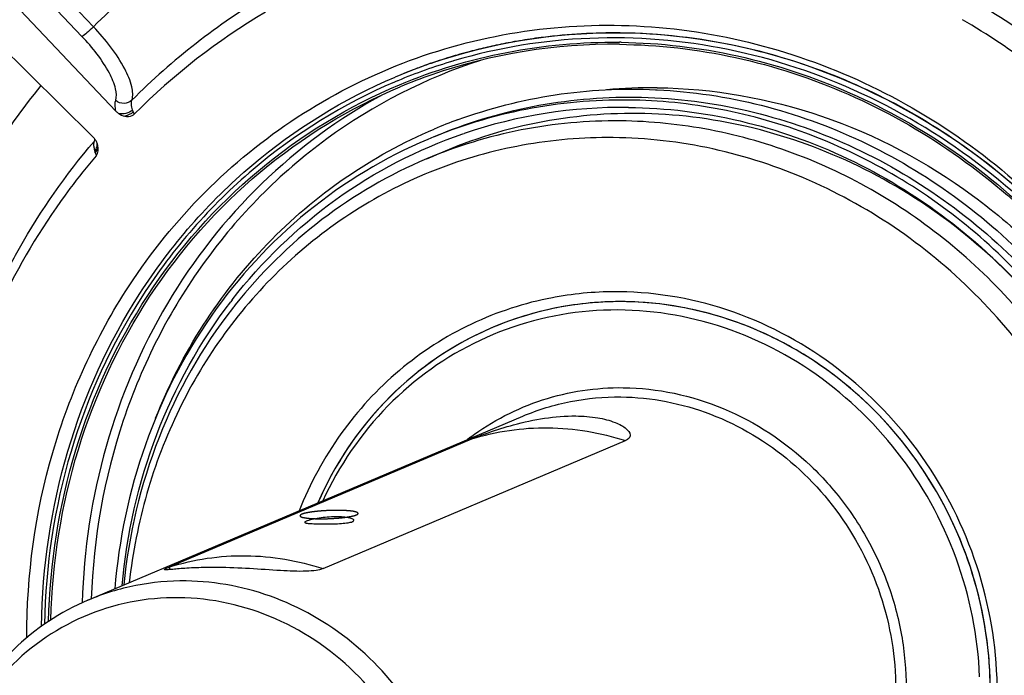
# Model space of a CAD drawing. Header units: millimetres. Extents: x 0 to 420, y 0 to 297.
# Tile 7 of 65: x 159 to 172, y 42 to 51. Entities that reach past the tile are written whole.
import ezdxf

# ---------------------------------------------------------------- set-up
doc = ezdxf.new("R2010")
doc.units = ezdxf.units.MM
doc.header["$LTSCALE"] = 23.1
doc.layers.add('COMPONENTS', color=7, linetype='CONTINUOUS')

msp = doc.modelspace()

# ---------------------------------------------------------------- linework, layer by layer
at = {"layer": 'COMPONENTS', "color": 7, "linetype": 'CONTINUOUS'}
for p, q in [((159.5423, 50.65915), (157.67363, 52.63078)), ((159.38415, 50.52726), (157.51547, 52.4989)), ((159.84989, 49.5042), (157.15592, 52.34661)), ((156.74888, 51.90343), (159.53063, 49.15659)), ((166.74047, 50.44742), (166.74537, 50.44737)), ((163.68274, 49.97338), (163.67567, 49.97039)), ((163.68274, 49.97338), (163.67567, 49.97039)), ((163.70491, 49.91755), (163.69784, 49.91458)), ((163.71053, 49.9199), (163.70491, 49.91755)), ((167.24171, 49.79749), (167.26238, 49.79651)), ((164.5296, 49.38443), (164.53552, 49.38659)), ((164.60258, 49.19156), (164.62081, 49.19778)), ((159.60076, 49.03219), (159.59758, 49.04472)), ((159.46645, 42.80099), (165.42082, 45.32299)), ((160.58235, 43.25704), (164.72262, 45.01067)), ((162.6866, 43.23424), (166.82688, 44.98788)), ((160.58235, 43.25704), (160.58384, 43.21999))]:
    msp.add_line(p, q, dxfattribs=at)
for centre, radius, start, end in [((166.91842, 43.3451), 10.38761, 122.222257, 135.242138), ((166.63785, 43.12129), 9.26435, 120.640102, 135.162604), ((166.1636, 41.6745), 10.80054, 46.485018, 59.566765), ((166.53582, 43.04919), 9.08493, 120.710619, 135.092005), ((166.07057, 41.63144), 10.59016, 46.547671, 59.50392), ((166.67088, 42.78551), 7.78977, 89.373141, 97.161653), ((166.65591, 42.9106), 7.66376, 100.272429, 102.274503), ((166.65821, 42.89817), 7.6764, 99.618125, 100.272757), ((166.66035, 42.88515), 7.6896, 97.381797, 99.617614), ((166.66167, 42.87528), 7.69956, 97.176917, 97.382125), ((166.65676, 42.71941), 7.72847, 89.155892, 89.34304), ((166.6542, 42.85859), 7.56085, 89.31636, 109.141389), ((166.64491, 42.95689), 7.61617, 105.025658, 106.173287), ((166.64882, 42.9421), 7.63147, 103.1917, 105.025161), ((166.65252, 42.92647), 7.64753, 102.274932, 103.191984), ((166.62478, 42.94967), 7.55493, 106.620291, 112.689829), ((166.64394, 42.96005), 7.61286, 107.824972, 109.002094), ((166.64463, 42.95789), 7.61514, 106.607173, 107.824959), ((166.62908, 42.93512), 7.5701, 106.44756, 106.619948), ((166.64476, 42.95745), 7.61559, 106.173332, 106.607174), ((166.64487, 42.97947), 7.59533, 109.057538, 112.954166), ((166.63948, 42.97226), 7.59987, 110.673468, 112.152783), ((166.64206, 42.96543), 7.60717, 109.378291, 110.673481), ((166.64313, 42.96241), 7.61037, 109.002144, 109.378347), ((166.62279, 42.95579), 7.54852, 112.798221, 113.073485), ((166.63662, 42.97933), 7.59224, 112.152919, 112.896422), ((166.63111, 42.94257), 7.47394, 109.185293, 112.724171), ((167.35632, 42.97849), 10.95981, 141.135558, 153.884554), ((167.1887, 42.8714), 6.95293, 89.376637, 95.131632), ((160.04184, 49.68624), 0.26454, 223.482669, 233.840281), ((166.79026, 42.78922), 6.76581, 89.318491, 108.7022), ((166.88568, 42.94114), 6.86055, 110.085651, 112.953982), ((159.34017, 48.96416), 0.27075, 35.09539, 45.29602), ((159.44242, 49.18009), 0.14089, 319.702853, 327.583645), ((159.44194, 49.1804), 0.14146, 327.578684, 331.556815), ((159.35638, 48.97532), 0.25107, 31.388763, 35.13652), ((159.35772, 48.97606), 0.24954, 20.336533, 31.405296), ((159.08301, 48.80741), 0.49922, 14.358819, 17.447934), ((159.36571, 48.97916), 0.24097, 15.787392, 20.305775), ((166.68627, 42.42477), 4.60279, 100.273644, 100.736582), ((166.69443, 42.36467), 4.66338, 89.371254, 100.240642), ((167.00166, 42.61662), 7.02926, 142.25477, 142.538564), ((166.87971, 42.56368), 6.89031, 141.565588, 142.072295), ((166.75135, 42.42994), 4.46287, 89.72776, 112.9072), ((166.75699, 42.32412), 4.56867, 89.379891, 89.804816), ((166.75693, 42.3189), 4.57389, 88.953136, 89.37989), ((166.73751, 42.47182), 4.4189, 112.94892, 115.151291), ((166.76924, 42.26419), 3.45516, 126.688335, 127.613319), ((166.45736, 41.55743), 5.36784, 2.314525, 4.636342)]:
    msp.add_arc(centre, radius, start, end, dxfattribs=at)
for points, knots in [([(173.79185, 25.06345), (174.67952, 25.43945), (176.39293, 26.3611), (178.6698, 28.19667), (180.59199, 30.43371), (182.61359, 33.8707), (183.98199, 38.83372), (183.59215, 45.04663), (181.2545, 50.86663), (177.2359, 55.63233), (172.81092, 58.2864), (168.96852, 59.38877), (166.99628, 59.59085), (166.01725, 59.60146)], [0, 0, 0, 0, 0.06006727, 0.12040877, 0.18126365, 0.24280537, 0.36775832, 0.49537594, 0.62411538, 0.75196203, 0.87727635, 0.93899429, 1, 1, 1, 1]), ([(159.68773, 58.35935), (158.80006, 57.98336), (157.08665, 57.0617), (154.80978, 55.22614), (152.88759, 52.9891), (150.86599, 49.5521), (149.49759, 44.58908), (149.88743, 38.37617), (152.22508, 32.55617), (156.24368, 27.79047), (160.66866, 25.1364), (164.51106, 24.03403), (166.4833, 23.83195), (167.46233, 23.82134)], [0, 0, 0, 0, 0.06006727, 0.12040877, 0.18126365, 0.24280537, 0.36775832, 0.49537594, 0.62411538, 0.75196203, 0.87727635, 0.93899429, 1, 1, 1, 1]), ([(167.68023, 23.91364), (166.70623, 23.92419), (164.7442, 24.12429), (160.92046, 25.21571), (156.51262, 27.84389), (152.49581, 32.56751), (150.13739, 38.34415), (149.70378, 44.52354), (151.0187, 49.47562), (152.99268, 52.91986), (154.87836, 55.17043), (157.11947, 57.02804), (158.81096, 57.97022), (159.68851, 58.35771)], [0, 0, 0, 0, 0.06098944, 0.12268692, 0.247953, 0.37575045, 0.50446605, 0.63210461, 0.75711924, 0.81869418, 0.87957731, 0.93993492, 1, 1, 1, 1]), ([(167.55075, 27.1196), (166.16538, 27.13461), (163.35262, 27.61227), (159.51604, 29.55855), (156.33228, 32.56019), (154.07234, 36.35504), (152.92348, 40.61973), (152.98733, 44.99469), (154.26326, 49.10282), (155.87977, 51.45347), (156.83403, 52.45775)], [0, 0, 0, 0, 0.12147131, 0.24555582, 0.37206607, 0.50001484, 0.62796075, 0.75446336, 0.87853829, 1, 1, 1, 1]), ([(159.5423, 50.65915), (159.51416, 50.62962), (159.46339, 50.58396), (159.40995, 50.53819), (159.38415, 50.52726)], [0, 0, 0, 0, 0.59276541, 1, 1, 1, 1]), ([(160.0684, 49.65356), (160.08692, 49.7115), (160.07124, 49.86774), (159.91517, 50.22294), (159.70689, 50.48469), (159.5423, 50.65915)], [0, 0, 0, 0, 0.15660596, 0.38247128, 1, 1, 1, 1]), ([(160.02968, 47.10788), (160.33044, 47.56757), (161.0231, 48.4249), (162.29848, 49.46507), (163.75669, 50.21325), (165.34056, 50.63937), (166.98843, 50.72737), (168.63631, 50.4748), (170.22133, 49.8918), (172.17548, 48.70404), (174.16356, 46.52872), (175.46406, 43.25156), (175.50495, 40.30877), (174.89203, 38.11326), (174.38219, 37.10349), (174.08201, 36.63421)], [0, 0, 0, 0, 0.06121016, 0.12181053, 0.1821128, 0.24246964, 0.30322924, 0.36467273, 0.42696996, 0.49015772, 0.61815312, 0.74728178, 0.87496451, 0.93792716, 1, 1, 1, 1]), ([(164.16487, 50.15851), (164.9764, 50.43884), (166.72357, 50.725), (169.35328, 50.26781), (171.75332, 48.98723), (173.691, 47.01588), (174.98633, 44.54765), (175.51638, 41.81729), (175.22929, 39.08757), (174.49318, 37.41923), (174.00923, 36.67954)], [0, 0, 0, 0, 0.1199097, 0.24180874, 0.36650059, 0.49370088, 0.62220042, 0.75032894, 0.87654855, 1, 1, 1, 1]), ([(175.37451, 41.77772), (175.35143, 42.34914), (175.19773, 43.49315), (174.65893, 45.13739), (173.83142, 46.65724), (172.74647, 47.99424), (171.44494, 49.09751), (169.9757, 49.92446), (168.39531, 50.44262), (167.29943, 50.56893), (166.75611, 50.57482)], [0, 0, 0, 0, 0.12676229, 0.25414839, 0.3815114, 0.50819821, 0.6336516, 0.75748919, 0.87956244, 1, 1, 1, 1]), ([(159.84633, 49.64924), (159.86245, 49.69986), (159.84846, 49.83638), (159.71115, 50.14656), (159.52845, 50.37499), (159.38415, 50.52726)], [0, 0, 0, 0, 0.15643528, 0.38222769, 1, 1, 1, 1]), ([(163.7327, 49.86414), (164.20488, 50.06166), (165.19532, 50.3612), (166.22575, 50.453), (166.74047, 50.44742)], [0, 0, 0, 0, 0.49857596, 1, 1, 1, 1]), ([(175.2971, 41.78481), (175.26901, 42.45273), (175.06469, 43.78981), (174.33873, 45.68005), (173.22982, 47.36995), (171.79529, 48.76963), (170.10941, 49.80511), (168.25957, 50.41982), (166.34494, 50.57915), (165.08655, 50.37283), (164.4857, 50.19545)], [0, 0, 0, 0, 0.12777555, 0.25615181, 0.38421368, 0.51110018, 0.6361779, 0.75917606, 0.8802565, 1, 1, 1, 1]), ([(166.77062, 50.44704), (167.30525, 50.43916), (168.38314, 50.31102), (169.93671, 49.79653), (171.38044, 48.9794), (172.65902, 47.89153), (173.72471, 46.5747), (174.53756, 45.07876), (175.06703, 43.46094), (175.21834, 42.33548), (175.24123, 41.77331)], [0, 0, 0, 0, 0.12045356, 0.24254105, 0.36638783, 0.49184307, 0.61852436, 0.74587644, 0.87324937, 1, 1, 1, 1]), ([(166.74441, 50.4189), (167.27847, 50.41311), (168.35567, 50.28896), (169.90912, 49.77963), (171.35332, 48.96677), (172.63267, 47.88231), (173.69912, 46.5681), (174.51252, 45.07416), (175.04214, 43.45795), (175.19322, 42.33343), (175.21591, 41.77176)], [0, 0, 0, 0, 0.12043756, 0.24251081, 0.3663484, 0.49180179, 0.6184886, 0.74585161, 0.87323771, 1, 1, 1, 1]), ([(164.84078, 50.19815), (164.09157, 49.95596), (162.65407, 49.22109), (160.94776, 47.48951), (159.82921, 45.28816), (159.54038, 43.64843), (159.51184, 42.82109)], [0, 0, 0, 0, 0.24449507, 0.4913447, 0.74294573, 1, 1, 1, 1]), ([(158.83082, 42.44563), (158.84163, 43.25363), (159.07798, 44.86005), (160.07225, 47.05439), (161.62831, 48.84397), (162.96794, 49.67063), (163.67567, 49.97039)], [0, 0, 0, 0, 0.25683445, 0.50861326, 0.75571225, 1, 1, 1, 1]), ([(163.66444, 49.90044), (162.96665, 49.60319), (161.64584, 48.78593), (160.10953, 47.02063), (159.12383, 44.8568), (158.88501, 43.27197), (158.87098, 42.47427)], [0, 0, 0, 0, 0.24422861, 0.49130121, 0.74309629, 1, 1, 1, 1]), ([(158.92823, 42.51264), (158.94593, 43.30525), (159.19103, 44.87897), (160.18218, 47.02396), (161.71938, 48.76929), (163.03722, 49.57322), (163.7327, 49.86414)], [0, 0, 0, 0, 0.25689072, 0.50866198, 0.75572874, 1, 1, 1, 1]), ([(158.95969, 42.53361), (158.97921, 43.32123), (159.22614, 44.88452), (160.21427, 47.0146), (161.74323, 48.74791), (163.05286, 49.5469), (163.74396, 49.83635)], [0, 0, 0, 0, 0.25687175, 0.50863492, 0.75571024, 1, 1, 1, 1]), ([(164.53552, 49.38659), (164.9649, 49.54316), (165.85998, 49.77158), (166.78233, 49.81855), (167.24171, 49.79749)], [0, 0, 0, 0, 0.49845558, 1, 1, 1, 1]), ([(167.26238, 49.79651), (167.74197, 49.77313), (168.7053, 49.62773), (170.08668, 49.12939), (171.36516, 48.36865), (172.49384, 47.37402), (173.43245, 46.18216), (174.14726, 44.83625), (174.61261, 43.38564), (174.74577, 42.37824), (174.76609, 41.87501)], [0, 0, 0, 0, 0.12069118, 0.24297775, 0.36693684, 0.49240441, 0.61900551, 0.74621168, 0.87340907, 1, 1, 1, 1]), ([(167.26434, 49.82392), (168.0259, 49.81567), (169.57341, 49.54263), (171.66642, 48.43282), (173.37182, 46.73038), (174.53317, 44.59555), (175.0465, 42.2243), (174.86142, 39.83256), (173.99125, 37.64375), (172.98979, 36.44527), (172.4155, 35.9522)], [0, 0, 0, 0, 0.12170565, 0.24614331, 0.37304954, 0.50128726, 0.62926672, 0.75548415, 0.87904189, 1, 1, 1, 1]), ([(163.51162, 49.73311), (162.90631, 49.4051), (161.77396, 48.57144), (160.46751, 46.90265), (159.62449, 44.92221), (159.40833, 43.48879), (159.38738, 42.76638)], [0, 0, 0, 0, 0.24431512, 0.49170556, 0.74353431, 1, 1, 1, 1]), ([(159.84989, 49.5042), (159.84645, 49.51797), (159.83671, 49.56541), (159.83587, 49.61639), (159.84633, 49.64924)], [0, 0, 0, 0, 0.29156642, 1, 1, 1, 1]), ([(160.06839, 49.65356), (160.0409, 49.62589), (159.95892, 49.59286), (159.87707, 49.62314), (159.84633, 49.64924)], [0, 0, 0, 0, 0.49171231, 1, 1, 1, 1]), ([(160.07544, 49.51912), (160.07174, 49.53195), (160.06116, 49.5756), (160.05877, 49.62322), (160.0684, 49.65356)], [0, 0, 0, 0, 0.29541912, 1, 1, 1, 1]), ([(166.86666, 49.65548), (166.39666, 49.66057), (165.45573, 49.57571), (164.55216, 49.29909), (164.12183, 49.1168)], [0, 0, 0, 0, 0.50142632, 1, 1, 1, 1]), ([(164.21487, 49.15621), (164.64514, 49.33844), (165.54858, 49.61496), (166.48936, 49.69979), (166.95927, 49.6947)], [0, 0, 0, 0, 0.49857574, 1, 1, 1, 1]), ([(170.2381, 34.67888), (170.62301, 34.84193), (171.36597, 35.24161), (172.35326, 36.03758), (173.18675, 37.00763), (174.06334, 38.49801), (174.65675, 40.65007), (174.48729, 43.34433), (173.47514, 45.86728), (172.01093, 47.60025), (170.57033, 48.63185), (169.39118, 49.20575), (168.14625, 49.5634), (167.29118, 49.65088), (166.86666, 49.65548)], [0, 0, 0, 0, 0.06003999, 0.12035456, 0.18118223, 0.24269632, 0.36759346, 0.49515397, 0.62383543, 0.75162447, 0.81485565, 0.87733075, 0.93902145, 1, 1, 1, 1]), ([(166.95927, 49.6947), (167.44332, 49.68946), (168.41965, 49.57693), (169.82763, 49.1153), (171.13659, 48.37855), (172.29614, 47.39564), (173.26272, 46.20449), (173.99996, 44.85045), (174.47999, 43.38558), (174.61692, 42.36637), (174.63748, 41.85729)], [0, 0, 0, 0, 0.12043756, 0.24251081, 0.3663484, 0.49180179, 0.6184886, 0.74585161, 0.87323771, 1, 1, 1, 1]), ([(166.87073, 49.55455), (167.38432, 49.54898), (168.42116, 49.42128), (169.90675, 48.89677), (171.26989, 48.06335), (172.05394, 47.32932), (172.4074, 46.92594)], [0, 0, 0, 0, 0.24453618, 0.49267756, 0.74465083, 1, 1, 1, 1]), ([(159.97007, 49.43433), (160.00376, 49.42715), (160.05469, 49.42782), (160.09329, 49.45468), (160.10149, 49.46289)], [0, 0, 0, 0, 0.74804854, 1, 1, 1, 1]), ([(166.76184, 49.36954), (166.30636, 49.37447), (165.39447, 49.29226), (164.51877, 49.02425), (164.1017, 48.84763)], [0, 0, 0, 0, 0.50141845, 1, 1, 1, 1]), ([(167.00154, 49.47107), (166.50282, 49.47647), (165.50366, 49.37673), (164.55243, 49.05428), (164.10379, 48.84292)], [0, 0, 0, 0, 0.50141879, 1, 1, 1, 1]), ([(170.02943, 34.85114), (170.40259, 35.00916), (171.12288, 35.39653), (172.08005, 36.16814), (172.88813, 37.1082), (173.52286, 38.18804), (173.96584, 39.3758), (174.28544, 41.05956), (174.14976, 43.25249), (173.16804, 45.69678), (171.74877, 47.37717), (170.35221, 48.3772), (169.20912, 48.93358), (168.00228, 49.28028), (167.17338, 49.36508), (166.76184, 49.36954)], [0, 0, 0, 0, 0.06001318, 0.12030051, 0.18110055, 0.24258687, 0.3048479, 0.36787949, 0.49538253, 0.62400662, 0.75173874, 0.81494174, 0.87738887, 0.93905089, 1, 1, 1, 1]), ([(172.40728, 46.92586), (172.06046, 47.31678), (171.29274, 48.02782), (169.96137, 48.83457), (168.51254, 49.34207), (167.50211, 49.46565), (167.00154, 49.47107)], [0, 0, 0, 0, 0.25532256, 0.50727771, 0.75542468, 1, 1, 1, 1]), ([(160.3926, 45.29683), (160.56893, 45.74036), (161.00353, 46.59132), (161.88456, 47.71054), (162.95971, 48.62537), (163.78251, 49.07734), (164.21012, 49.25845)], [0, 0, 0, 0, 0.2539021, 0.50464722, 0.75297198, 1, 1, 1, 1]), ([(158.24557, 47.09543), (158.33411, 47.27499), (158.70704, 47.97752), (159.16539, 48.63487), (159.54987, 49.08898)], [0, 0, 0, 0, 0.25176144, 1, 1, 1, 1]), ([(164.12183, 49.1168), (163.53096, 48.8665), (162.4091, 48.18871), (161.07247, 46.7357), (160.16482, 44.94921), (159.88868, 43.62811), (159.83456, 42.95781)], [0, 0, 0, 0, 0.24471473, 0.49197029, 0.74354985, 1, 1, 1, 1]), ([(161.44334, 46.91959), (161.84633, 47.44014), (162.8011, 48.3685), (163.98509, 48.98001), (164.60258, 49.19156)], [0, 0, 0, 0, 0.5021318, 1, 1, 1, 1]), ([(166.66027, 49.14058), (166.24422, 49.14509), (165.41136, 49.0753), (164.20817, 48.73338), (163.09427, 48.16616), (162.43733, 47.65117), (162.1363, 47.36514)], [0, 0, 0, 0, 0.25087183, 0.50033131, 0.74962663, 1, 1, 1, 1]), ([(167.25295, 34.46589), (167.70597, 34.46098), (168.61342, 34.54474), (169.91517, 34.95153), (171.1031, 35.62322), (172.13004, 36.53325), (172.95654, 37.64565), (173.55127, 38.91664), (173.89208, 40.29748), (173.99256, 42.21521), (173.44273, 44.61173), (172.07568, 46.6551), (170.61138, 47.89552), (169.37316, 48.59264), (168.04152, 49.02917), (167.11809, 49.13562), (166.66027, 49.14058)], [0, 0, 0, 0, 0.06062986, 0.12091632, 0.18121863, 0.24188846, 0.303218, 0.3653918, 0.42846099, 0.49234133, 0.62109562, 0.74979916, 0.81362331, 0.87662554, 0.93872937, 1, 1, 1, 1]), ([(159.55927, 48.9571), (159.56593, 48.96487), (159.58813, 48.99592), (159.59664, 49.03751), (159.59107, 49.0649)], [0, 0, 0, 0, 0.26799857, 1, 1, 1, 1]), ([(159.56664, 48.93122), (159.57339, 48.93844), (159.59577, 48.96686), (159.60574, 49.0063), (159.60076, 49.03218)], [0, 0, 0, 0, 0.27291774, 1, 1, 1, 1]), ([(159.57792, 48.89282), (159.45397, 48.74606), (158.97385, 48.1409), (158.56843, 47.47681), (158.31124, 46.95678)], [0, 0, 0, 0, 0.24875575, 1, 1, 1, 1]), ([(164.1017, 48.84763), (163.59396, 48.63261), (162.62526, 48.0691), (161.82797, 47.2823), (161.48239, 46.84682)], [0, 0, 0, 0, 0.49794296, 1, 1, 1, 1]), ([(162.1363, 47.36514), (161.84535, 47.08869), (161.31013, 46.47749), (160.68099, 45.42723), (160.23881, 44.26999), (160.07817, 43.45402), (160.03179, 43.04054)], [0, 0, 0, 0, 0.24558751, 0.49392832, 0.74539904, 1, 1, 1, 1]), ([(158.6284, 42.2896), (158.62724, 43.14363), (158.85979, 44.84369), (159.57178, 46.40801), (160.02968, 47.10788)], [0, 0, 0, 0, 0.50522547, 1, 1, 1, 1]), ([(165.8288, 46.94698), (165.44594, 46.87438), (164.69466, 46.62974), (163.69775, 45.98623), (162.88777, 45.10518), (162.50587, 44.39813), (162.35854, 44.02597)], [0, 0, 0, 0, 0.24752202, 0.49542296, 0.74575728, 1, 1, 1, 1]), ([(169.89712, 37.43608), (170.32319, 37.74162), (171.08286, 38.51406), (171.78643, 39.98874), (172.00419, 41.63985), (171.71805, 43.30237), (170.9591, 44.81493), (169.79979, 46.02993), (168.35321, 46.82579), (167.27555, 47.02203), (166.7456, 47.02777)], [0, 0, 0, 0, 0.12060268, 0.2437239, 0.36966705, 0.4976413, 0.62610697, 0.7533473, 0.87809149, 1, 1, 1, 1]), ([(159.93489, 43.00049), (159.99696, 43.70631), (160.30957, 45.09437), (160.9999, 46.34102), (161.4221, 46.892)], [0, 0, 0, 0, 0.50513298, 1, 1, 1, 1]), ([(161.44472, 46.79892), (161.02781, 46.26391), (160.34281, 45.05183), (160.02441, 43.69866), (159.95688, 43.00968)], [0, 0, 0, 0, 0.49488764, 1, 1, 1, 1]), ([(171.67956, 41.75208), (171.65727, 42.30397), (171.43595, 43.40909), (170.6236, 44.87747), (169.41321, 46.01858), (167.92989, 46.70528), (166.33144, 46.85643), (164.79628, 46.44667), (163.50285, 45.52251), (162.90302, 44.64107), (162.68292, 44.16403)], [0, 0, 0, 0, 0.1293983, 0.25910439, 0.38726678, 0.51264317, 0.63513834, 0.75591451, 0.876921, 1, 1, 1, 1]), ([(166.80648, 46.89252), (166.49965, 46.89584), (165.88538, 46.84047), (165.29549, 46.65994), (165.01453, 46.54098)], [0, 0, 0, 0, 0.50142085, 1, 1, 1, 1]), ([(169.70464, 37.48336), (170.13598, 37.76542), (170.91289, 38.49479), (171.65228, 39.92161), (171.9095, 41.53976), (171.66215, 43.1821), (170.93866, 44.68428), (169.81026, 45.89535), (168.39031, 46.69056), (167.32847, 46.88687), (166.80648, 46.89252)], [0, 0, 0, 0, 0.1204569, 0.24336811, 0.36916703, 0.49712654, 0.62569573, 0.75309692, 0.87799047, 1, 1, 1, 1]), ([(171.80763, 41.99132), (171.7556, 42.63321), (171.41776, 43.90708), (170.47481, 45.24991), (169.48496, 46.06466), (168.65397, 46.52325), (167.76344, 46.8128), (167.14663, 46.88643), (166.8405, 46.89202)], [0, 0, 0, 0, 0.2539126, 0.50733106, 0.63293967, 0.75696467, 0.87927905, 1, 1, 1, 1]), ([(165.01422, 46.54085), (164.48817, 46.31804), (163.50603, 45.65281), (162.84861, 44.66872), (162.61625, 44.13542)], [0, 0, 0, 0, 0.49547769, 1, 1, 1, 1]), ([(164.85943, 46.47176), (164.36728, 46.24068), (163.45387, 45.58287), (162.8378, 44.64363), (162.6166, 44.13623)], [0, 0, 0, 0, 0.49553034, 1, 1, 1, 1]), ([(164.70491, 45.03487), (165.00249, 45.25658), (165.67597, 45.60607), (166.4262, 45.71775), (166.79868, 45.71372)], [0, 0, 0, 0, 0.49904933, 1, 1, 1, 1]), ([(165.42083, 45.32299), (165.63157, 45.41226), (166.07407, 45.54768), (166.53486, 45.58924), (166.76502, 45.58674)], [0, 0, 0, 0, 0.49858112, 1, 1, 1, 1]), ([(166.76502, 45.58674), (167.18167, 45.58223), (168.03046, 45.41552), (169.1469, 44.7438), (170.0015, 43.73146), (170.49778, 42.49549), (170.58026, 41.17538), (170.23501, 39.92061), (169.49742, 38.87939), (168.79245, 38.41058), (168.41613, 38.25118)], [0, 0, 0, 0, 0.12242255, 0.24792266, 0.37595928, 0.50488993, 0.63269694, 0.75783523, 0.87992555, 1, 1, 1, 1]), ([(166.79868, 45.71372), (167.26459, 45.70867), (168.21537, 45.5065), (169.22814, 44.83322), (169.86986, 44.10209), (170.25403, 43.46951), (170.52331, 42.77895), (170.71607, 41.82005), (170.63938, 40.59716), (170.13059, 39.49376), (169.50957, 38.79246), (168.95552, 38.37296), (168.3314, 38.07404), (167.88362, 37.96221), (167.65692, 37.92908)], [0, 0, 0, 0, 0.1226775, 0.24869925, 0.31301419, 0.37772602, 0.44254096, 0.50715239, 0.63418815, 0.75796882, 0.81897105, 0.87944307, 0.93967689, 1, 1, 1, 1]), ([(164.72262, 45.01067), (164.79685, 45.04211), (164.98671, 45.11238), (165.45271, 45.25951), (165.86244, 45.32911), (166.14942, 45.326)], [0, 0, 0, 0, 0.16478007, 0.41334131, 1, 1, 1, 1]), ([(166.14942, 45.326), (166.24973, 45.32492), (166.432, 45.31084), (166.641, 45.2593), (166.76956, 45.20025), (166.84537, 45.15084), (166.89164, 45.09886), (166.89302, 45.06465)], [0, 0, 0, 0, 0.36532838, 0.66261525, 0.78021171, 0.87530468, 1, 1, 1, 1]), ([(164.72262, 45.01067), (165.05864, 45.11633), (165.77462, 45.22101), (166.48687, 45.09932), (166.82688, 44.98788)], [0, 0, 0, 0, 0.49607588, 1, 1, 1, 1]), ([(166.89302, 45.06465), (166.89364, 45.04942), (166.87851, 45.01304), (166.84553, 44.99578), (166.82688, 44.98788)], [0, 0, 0, 0, 0.42928651, 1, 1, 1, 1]), ([(162.45678, 43.88425), (162.45149, 43.88201), (162.44411, 43.87886), (162.4365, 43.87191), (162.43662, 43.86902)], [0, 0, 0, 0, 0.66550696, 1, 1, 1, 1]), ([(162.43662, 43.86902), (162.43673, 43.86637), (162.44469, 43.86076), (162.45991, 43.85758), (162.48504, 43.85367), (162.53414, 43.84995), (162.61186, 43.84725), (162.71702, 43.84627), (162.82892, 43.84751), (162.93425, 43.85168), (163.02003, 43.86016), (163.06965, 43.86962), (163.08805, 43.87741)], [0, 0, 0, 0, 0.0121255, 0.03654408, 0.07475049, 0.12606376, 0.26206913, 0.42867248, 0.60590339, 0.77246024, 0.90883738, 1, 1, 1, 1]), ([(163.10807, 43.89614), (163.10792, 43.8999), (163.10133, 43.90869), (163.07453, 43.92237), (163.0187, 43.93549), (162.93225, 43.94404), (162.78993, 43.94469), (162.6478, 43.93034), (162.52439, 43.90549), (162.47542, 43.89215), (162.45678, 43.88425)], [0, 0, 0, 0, 0.01685177, 0.04414817, 0.13562312, 0.27056404, 0.4345182, 0.77340154, 0.90910082, 1, 1, 1, 1]), ([(163.08805, 43.87741), (163.09109, 43.8787), (163.09915, 43.88243), (163.10832, 43.89009), (163.10807, 43.89614)], [0, 0, 0, 0, 0.35235808, 1, 1, 1, 1]), ([(160.58235, 43.25704), (160.91836, 43.36269), (161.63434, 43.46738), (162.34659, 43.34569), (162.6866, 43.23424)], [0, 0, 0, 0, 0.49607588, 1, 1, 1, 1]), ([(160.51457, 43.22062), (160.51448, 43.22285), (160.5215, 43.22804), (160.53351, 43.23507), (160.55548, 43.24547), (160.57242, 43.25283), (160.58235, 43.25704)], [0, 0, 0, 0, 0.08633712, 0.27849555, 0.58335042, 1, 1, 1, 1]), ([(161.24646, 43.24933), (161.1945, 43.24989), (161.09492, 43.24987), (160.95324, 43.24633), (160.8278, 43.24011), (160.72158, 43.23236), (160.63614, 43.22493), (160.57475, 43.21869), (160.53642, 43.21681), (160.52023, 43.21674), (160.51463, 43.21919), (160.51457, 43.22062)], [0, 0, 0, 0, 0.21238634, 0.4069599, 0.57924108, 0.7255036, 0.84272732, 0.92845146, 0.98075979, 0.99413586, 1, 1, 1, 1]), ([(162.6866, 43.23424), (162.65632, 43.22142), (162.57993, 43.20474), (162.38541, 43.1915), (162.08107, 43.20711), (161.67795, 43.23561), (161.39128, 43.24776), (161.24646, 43.24933)], [0, 0, 0, 0, 0.06826893, 0.16036553, 0.40475771, 0.69932577, 1, 1, 1, 1]), ([(160.81064, 43.06474), (160.58049, 43.06723), (160.11972, 43.02568), (159.67723, 42.89026), (159.46649, 42.801)], [0, 0, 0, 0, 0.50141575, 1, 1, 1, 1]), ([(162.46171, 35.72916), (162.83804, 35.88855), (163.54302, 36.35736), (164.28063, 37.39857), (164.62588, 38.65335), (164.5434, 39.97347), (164.04713, 41.20944), (163.19253, 42.22179), (162.07609, 42.89352), (161.2273, 43.06022), (160.81064, 43.06474)], [0, 0, 0, 0, 0.12007451, 0.24216488, 0.36730322, 0.49511032, 0.62404109, 0.75207785, 0.87757811, 1, 1, 1, 1]), ([(159.46649, 42.801), (159.09016, 42.64161), (158.38519, 42.1728), (157.64758, 41.13159), (157.30232, 39.87681), (157.3848, 38.55669), (157.88107, 37.32071), (158.73567, 36.30837), (159.85211, 35.63664), (160.7009, 35.46993), (161.11756, 35.46542)], [0, 0, 0, 0, 0.12007459, 0.24216496, 0.3673033, 0.49511039, 0.62404115, 0.7520779, 0.87757818, 1, 1, 1, 1]), ([(160.70907, 42.83578), (160.26616, 42.84058), (159.3661, 42.66334), (158.24723, 41.85939), (157.536, 40.65476), (157.33365, 39.24316), (157.65847, 37.83481), (158.46092, 36.63285), (159.625, 35.81343), (160.54911, 35.60698), (161.00122, 35.60208)], [0, 0, 0, 0, 0.12070201, 0.24145905, 0.3647978, 0.49164607, 0.62088243, 0.75006787, 0.87679075, 1, 1, 1, 1]), ([(161.00122, 35.60208), (161.44413, 35.59729), (162.34419, 35.77452), (163.46306, 36.57848), (164.1743, 37.7831), (164.37664, 39.1947), (164.05182, 40.60305), (163.24937, 41.80501), (162.08529, 42.62444), (161.16118, 42.83088), (160.70907, 42.83578)], [0, 0, 0, 0, 0.12070201, 0.24145905, 0.3647978, 0.49164607, 0.62088243, 0.75006787, 0.87679075, 1, 1, 1, 1]), ([(174.42853, 42.15453), (174.47044, 41.64311), (174.45738, 40.61591), (174.14281, 39.11994), (173.54535, 37.73443), (172.68819, 36.51671), (171.60554, 35.51708), (170.34128, 34.77736), (168.94844, 34.32851), (167.97505, 34.23587), (167.4892, 34.24113)], [0, 0, 0, 0, 0.12989013, 0.25815422, 0.38456176, 0.50917762, 0.63236315, 0.75472481, 0.87701293, 1, 1, 1, 1]), ([(170.02755, 34.85597), (170.71905, 35.117), (172.03127, 35.88725), (173.51184, 37.63781), (174.37616, 39.80443), (174.48752, 41.37497), (174.42838, 42.1545)], [0, 0, 0, 0, 0.24357513, 0.49027653, 0.74237468, 1, 1, 1, 1]), ([(174.63748, 41.85729), (174.66807, 41.09992), (174.51878, 39.58281), (173.66058, 37.49202), (172.24075, 35.7822), (170.9917, 34.99806), (170.33028, 34.71792)], [0, 0, 0, 0, 0.25727241, 0.50928164, 0.7562006, 1, 1, 1, 1]), ([(174.76609, 41.87501), (174.79584, 41.13845), (174.65861, 39.66307), (173.85943, 37.61534), (172.52917, 35.90995), (171.3488, 35.0935), (170.71892, 34.78797)], [0, 0, 0, 0, 0.25688871, 0.50888016, 0.75603704, 1, 1, 1, 1]), ([(169.16274, 37.18086), (169.57501, 37.37444), (170.34912, 37.89746), (171.22343, 39.00129), (171.74957, 40.33297), (171.8402, 41.29423), (171.82082, 41.77421)], [0, 0, 0, 0, 0.24378645, 0.49083105, 0.74287509, 1, 1, 1, 1]), ([(175.21591, 41.77176), (175.24795, 40.9785), (175.10285, 39.39004), (174.25421, 37.18154), (172.83962, 35.33395), (171.58157, 34.43945), (170.90892, 34.10085)], [0, 0, 0, 0, 0.25701446, 0.5090761, 0.75620915, 1, 1, 1, 1])]:
    msp.add_open_spline(points, degree=3, knots=knots, dxfattribs=at)
for points in [[(160.07545, 49.51912), (160.02982, 49.47268), (159.94745, 49.45189), (159.88575, 49.47266)], [(160.08461, 49.49519), (160.05564, 49.46311), (160.01286, 49.44069), (159.9701, 49.43432)], [(160.08461, 49.49519), (160.08086, 49.50287), (160.07781, 49.51091), (160.07544, 49.51912)], [(160.10149, 49.46288), (160.09548, 49.47345), (160.08995, 49.48428), (160.08461, 49.49519)], [(159.88575, 49.47266), (159.91068, 49.45444), (159.93987, 49.44076), (159.97007, 49.43433)], [(159.54987, 49.08898), (159.54809, 49.08317), (159.54675, 49.07722), (159.5458, 49.07123)], [(159.55699, 49.12222), (159.55549, 49.11098), (159.55317, 49.09982), (159.54987, 49.08898)], [(159.5458, 49.07123), (159.54366, 49.0578), (159.54341, 49.04403), (159.54436, 49.03046)], [(159.54436, 49.03046), (159.5449, 49.0228), (159.54582, 49.01515), (159.54705, 49.00757)], [(159.54705, 49.00757), (159.54981, 48.99048), (159.55408, 48.97361), (159.55926, 48.9571)], [(159.57792, 48.89282), (159.6083, 48.92878), (159.61104, 48.98625), (159.60076, 49.03219)], [(159.56664, 48.93122), (159.56995, 48.9183), (159.57386, 48.90553), (159.57792, 48.89282)]]:
    msp.add_open_spline(points, degree=3, dxfattribs=at)
at = {"layer": 'COMPONENTS', "color": 2, "linetype": 'CONTINUOUS'}
for points in [[(162.39287, 43.97864), (162.39126, 43.9777), (162.38805, 43.97582), (162.38402, 43.97347), (162.38081, 43.97159), (162.3788, 43.97041), (162.37719, 43.96947), (162.37598, 43.96877), (162.37499, 43.96818), (162.37427, 43.96777), (162.37389, 43.96753), (162.3735, 43.96735), (162.37352, 43.96718), (162.37341, 43.96695), (162.37327, 43.96655), (162.37304, 43.96598), (162.37278, 43.96529), (162.37242, 43.96437), (162.37198, 43.96323), (162.37145, 43.96185), (162.37092, 43.96048), (162.37047, 43.95933), (162.37012, 43.95841), (162.36985, 43.95772), (162.36964, 43.95715), (162.36947, 43.95675), (162.36941, 43.95652), (162.36925, 43.95634), (162.36951, 43.95619), (162.36971, 43.95597), (162.37013, 43.9556), (162.37069, 43.95506), (162.37138, 43.95441), (162.37229, 43.95355), (162.37343, 43.95248), (162.3748, 43.95119), (162.37617, 43.9499), (162.37731, 43.94883), (162.37823, 43.94797), (162.37891, 43.94732), (162.37949, 43.94679), (162.37987, 43.94641), (162.38013, 43.9462), (162.38021, 43.94603), (162.38071, 43.94589), (162.38123, 43.94569), (162.38221, 43.94535), (162.38357, 43.94486), (162.38522, 43.94428), (162.38742, 43.94349), (162.39016, 43.94252), (162.39345, 43.94134), (162.39675, 43.94017), (162.39949, 43.9392), (162.40169, 43.93841), (162.40333, 43.93783), (162.40471, 43.93734), (162.40565, 43.937), (162.40623, 43.9368), (162.40656, 43.93665), (162.40726, 43.93654), (162.40807, 43.93637), (162.40953, 43.93609), (162.4116, 43.93568), (162.41409, 43.9352), (162.4174, 43.93455), (162.42155, 43.93375), (162.42652, 43.93278), (162.4315, 43.93181), (162.43564, 43.931), (162.43896, 43.93035), (162.44144, 43.92986), (162.44353, 43.92946), (162.44496, 43.92918), (162.44581, 43.92902), (162.44637, 43.92889), (162.44725, 43.9288), (162.44831, 43.92867), (162.45022, 43.92846), (162.45293, 43.92814), (162.45618, 43.92777), (162.46052, 43.92726), (162.46595, 43.92664), (162.47246, 43.92589), (162.47897, 43.92513), (162.48439, 43.92451), (162.48873, 43.924), (162.49198, 43.92363), (162.4947, 43.92331), (162.49659, 43.92309), (162.49769, 43.92297), (162.49845, 43.92287), (162.49948, 43.92281), (162.50076, 43.92273), (162.50304, 43.92258), (162.50628, 43.92237), (162.51018, 43.92212), (162.51538, 43.92178), (162.52188, 43.92136), (162.52967, 43.92085), (162.53747, 43.92034), (162.54396, 43.91992), (162.54916, 43.91958), (162.55305, 43.91933), (162.55631, 43.91912), (162.55857, 43.91897), (162.55989, 43.91889), (162.56081, 43.91881), (162.56198, 43.9188), (162.56346, 43.91875), (162.56608, 43.91868), (162.5698, 43.91858), (162.57427, 43.91846), (162.58024, 43.9183), (162.5877, 43.9181), (162.59963, 43.91777), (162.61155, 43.91745), (162.622, 43.91717), (162.62721, 43.91702), (162.63021, 43.91695), (162.6324, 43.91686), (162.63481, 43.9169), (162.63794, 43.9169), (162.64346, 43.91693), (162.65448, 43.91697), (162.67023, 43.91703), (162.68598, 43.9171), (162.69699, 43.91714), (162.7033, 43.91718), (162.70797, 43.91715), (162.71289, 43.91736), (162.71937, 43.91755), (162.73074, 43.91792), (162.74696, 43.91843), (162.76319, 43.91896), (162.77455, 43.91931), (162.78103, 43.91954), (162.78592, 43.91965), (162.79073, 43.91998), (162.79717, 43.92035), (162.80843, 43.92102), (162.82452, 43.92197), (162.8406, 43.92293), (162.85188, 43.92359), (162.8583, 43.92399), (162.86318, 43.92423), (162.8678, 43.92469), (162.87406, 43.92523), (162.88497, 43.92621), (162.89746, 43.92731), (162.90994, 43.92841), (162.91931, 43.92924), (162.9271, 43.92993), (162.93258, 43.93041), (162.93567, 43.9307), (162.9381, 43.93088), (162.94011, 43.93116), (162.94293, 43.93149), (162.94781, 43.9321), (162.9548, 43.93295), (162.96319, 43.93397), (162.97157, 43.935), (162.97996, 43.93602), (162.98695, 43.93687), (162.99254, 43.93756), (162.99673, 43.93807), (163.00022, 43.9385), (163.00268, 43.93879), (163.00406, 43.93897), (163.00516, 43.93909), (163.00601, 43.93924), (163.00724, 43.93944), (163.00935, 43.93979), (163.01238, 43.94029), (163.01601, 43.94088), (163.02085, 43.94168), (163.0269, 43.94267), (163.03416, 43.94387), (163.04142, 43.94506), (163.04747, 43.94606), (163.05231, 43.94685), (163.05594, 43.94745), (163.05896, 43.94795), (163.06109, 43.94829), (163.06228, 43.94849), (163.06325, 43.94864), (163.06392, 43.94881), (163.06491, 43.94902), (163.06661, 43.94941), (163.06906, 43.94996), (163.07198, 43.95062), (163.07589, 43.95149), (163.08077, 43.95259), (163.08663, 43.95391), (163.09248, 43.95522), (163.09737, 43.95632), (163.10127, 43.9572), (163.1042, 43.95786), (163.10663, 43.95841), (163.10836, 43.95879), (163.10931, 43.95901), (163.11011, 43.95917), (163.11058, 43.95935), (163.11132, 43.95959), (163.11255, 43.96), (163.11435, 43.96059), (163.11649, 43.9613), (163.11936, 43.96224), (163.12293, 43.96342), (163.12865, 43.96531), (163.13581, 43.96767), (163.14153, 43.96955), (163.14439, 43.9705)], [(163.14439, 43.9705), (163.146, 43.97144), (163.14921, 43.97332), (163.15323, 43.97567), (163.15645, 43.97755), (163.15846, 43.97872), (163.16007, 43.97966), (163.16128, 43.98037), (163.16227, 43.98096), (163.16299, 43.98137), (163.16337, 43.9816), (163.16375, 43.98178), (163.16374, 43.98195), (163.16385, 43.98218), (163.16399, 43.98258), (163.16422, 43.98315), (163.16448, 43.98384), (163.16484, 43.98476), (163.16528, 43.98591), (163.16581, 43.98728), (163.16634, 43.98866), (163.16679, 43.9898), (163.16714, 43.99072), (163.16741, 43.99141), (163.16762, 43.99198), (163.16779, 43.99238), (163.16785, 43.99261), (163.168, 43.99279), (163.16775, 43.99295), (163.16755, 43.99316), (163.16713, 43.99354), (163.16657, 43.99407), (163.16588, 43.99472), (163.16497, 43.99558), (163.16383, 43.99665), (163.16246, 43.99794), (163.16109, 43.99923), (163.15995, 44.00031), (163.15903, 44.00117), (163.15835, 44.00181), (163.15777, 44.00235), (163.15739, 44.00272), (163.15713, 44.00294), (163.15705, 44.0031), (163.15655, 44.00324), (163.15603, 44.00344), (163.15505, 44.00378), (163.15369, 44.00427), (163.15204, 44.00486), (163.14984, 44.00564), (163.1471, 44.00662), (163.14381, 44.00779), (163.14051, 44.00896), (163.13777, 44.00994), (163.13557, 44.01072), (163.13393, 44.01131), (163.13255, 44.01179), (163.1316, 44.01214), (163.13103, 44.01233), (163.1307, 44.01249), (163.13, 44.0126), (163.12919, 44.01276), (163.12773, 44.01304), (163.12566, 44.01345), (163.12317, 44.01393), (163.11986, 44.01458), (163.11571, 44.01539), (163.11074, 44.01636), (163.10576, 44.01733), (163.10162, 44.01814), (163.0983, 44.01878), (163.09581, 44.01927), (163.09373, 44.01967), (163.0923, 44.01996), (163.09145, 44.02011), (163.09089, 44.02025), (163.09001, 44.02033), (163.08895, 44.02046), (163.08704, 44.02068), (163.08433, 44.02099), (163.08107, 44.02137), (163.07674, 44.02187), (163.07131, 44.0225), (163.0648, 44.02325), (163.05829, 44.024), (163.05287, 44.02463), (163.04853, 44.02513), (163.04528, 44.02551), (163.04256, 44.02582), (163.04067, 44.02604), (163.03957, 44.02616), (163.03881, 44.02627), (163.03778, 44.02632), (163.0365, 44.02641), (163.03422, 44.02655), (163.03097, 44.02676), (163.02707, 44.02702), (163.02188, 44.02736), (163.01538, 44.02778), (163.00759, 44.02828), (162.99979, 44.02879), (162.9933, 44.02921), (162.9881, 44.02955), (162.9842, 44.0298), (162.98095, 44.03001), (162.97869, 44.03016), (162.97737, 44.03024), (162.97645, 44.03032), (162.97528, 44.03034), (162.9738, 44.03038), (162.97118, 44.03045), (162.96746, 44.03055), (162.96299, 44.03067), (162.95702, 44.03084), (162.94956, 44.03104), (162.93763, 44.03136), (162.9257, 44.03169), (162.91526, 44.03197), (162.91005, 44.03211), (162.90705, 44.03219), (162.90486, 44.03227), (162.90245, 44.03224), (162.89932, 44.03223), (162.8938, 44.0322), (162.88278, 44.03216), (162.86703, 44.0321), (162.85128, 44.03203), (162.84027, 44.03199), (162.83396, 44.03195), (162.82929, 44.03198), (162.82436, 44.03178), (162.81789, 44.03159), (162.80652, 44.03121), (162.7903, 44.0307), (162.77407, 44.03017), (162.76271, 44.02982), (162.75623, 44.0296), (162.75134, 44.02949), (162.74653, 44.02915), (162.74009, 44.02879), (162.72883, 44.02811), (162.71274, 44.02716), (162.69666, 44.0262), (162.68538, 44.02554), (162.67896, 44.02514), (162.67408, 44.0249), (162.66946, 44.02444), (162.6632, 44.0239), (162.65229, 44.02293), (162.6398, 44.02183), (162.62732, 44.02072), (162.61795, 44.01989), (162.61016, 44.0192), (162.60468, 44.01872), (162.60159, 44.01844), (162.59916, 44.01825), (162.59715, 44.01797), (162.59433, 44.01764), (162.58945, 44.01704), (162.58246, 44.01619), (162.57407, 44.01516), (162.56569, 44.01414), (162.5573, 44.01311), (162.55031, 44.01226), (162.54472, 44.01158), (162.54053, 44.01106), (162.53704, 44.01064), (162.53458, 44.01034), (162.5332, 44.01017), (162.5321, 44.01005), (162.53125, 44.00989), (162.53002, 44.00969), (162.52791, 44.00934), (162.52488, 44.00885), (162.52125, 44.00825), (162.51641, 44.00745), (162.51036, 44.00646), (162.5031, 44.00527), (162.49584, 44.00407), (162.48979, 44.00308), (162.48495, 44.00228), (162.48132, 44.00169), (162.4783, 44.00119), (162.47617, 44.00084), (162.47498, 44.00064), (162.47401, 44.0005), (162.47334, 44.00033), (162.47235, 44.00011), (162.47065, 43.99972), (162.4682, 43.99918), (162.46528, 43.99852), (162.46137, 43.99764), (162.45649, 43.99654), (162.45063, 43.99523), (162.44477, 43.99391), (162.43989, 43.99281), (162.43599, 43.99193), (162.43306, 43.99128), (162.43063, 43.99073), (162.4289, 43.99034), (162.42795, 43.99012), (162.42715, 43.98996), (162.42668, 43.98978), (162.42594, 43.98955), (162.4247, 43.98913), (162.42291, 43.98854), (162.42077, 43.98784), (162.4179, 43.98689), (162.41433, 43.98571), (162.40861, 43.98383), (162.40145, 43.98147), (162.39573, 43.97958), (162.39287, 43.97864)]]:
    msp.add_open_spline(points, degree=3, knots=[0, 0, 0, 0, 0.015625, 0.03125, 0.0390625, 0.046875, 0.05078125, 0.0546875, 0.05859375, 0.06054688, 0.06152344, 0.0625, 0.06347656, 0.06445312, 0.06640625, 0.0703125, 0.07421875, 0.078125, 0.0859375, 0.09375, 0.1015625, 0.109375, 0.11328125, 0.1171875, 0.12109375, 0.12304688, 0.12402344, 0.125, 0.12597656, 0.12695312, 0.12890625, 0.1328125, 0.13671875, 0.140625, 0.1484375, 0.15625, 0.1640625, 0.171875, 0.17578125, 0.1796875, 0.18359375, 0.18554688, 0.18652344, 0.1875, 0.18847656, 0.18945312, 0.19140625, 0.1953125, 0.19921875, 0.203125, 0.2109375, 0.21875, 0.2265625, 0.234375, 0.23828125, 0.2421875, 0.24609375, 0.24804688, 0.24902344, 0.25, 0.25097656, 0.25195312, 0.25390625, 0.2578125, 0.26171875, 0.265625, 0.2734375, 0.28125, 0.2890625, 0.296875, 0.30078125, 0.3046875, 0.30859375, 0.31054688, 0.31152344, 0.3125, 0.31347656, 0.31445312, 0.31640625, 0.3203125, 0.32421875, 0.328125, 0.3359375, 0.34375, 0.3515625, 0.359375, 0.36328125, 0.3671875, 0.37109375, 0.37304688, 0.37402344, 0.375, 0.37597656, 0.37695312, 0.37890625, 0.3828125, 0.38671875, 0.390625, 0.3984375, 0.40625, 0.4140625, 0.421875, 0.42578125, 0.4296875, 0.43359375, 0.43554688, 0.43652344, 0.4375, 0.43847656, 0.43945312, 0.44140625, 0.4453125, 0.44921875, 0.453125, 0.4609375, 0.46875, 0.484375, 0.4921875, 0.49609375, 0.49804688, 0.5, 0.50195312, 0.50390625, 0.5078125, 0.515625, 0.53125, 0.546875, 0.5546875, 0.55859375, 0.5625, 0.56640625, 0.5703125, 0.578125, 0.59375, 0.609375, 0.6171875, 0.62109375, 0.625, 0.62890625, 0.6328125, 0.640625, 0.65625, 0.671875, 0.6796875, 0.68359375, 0.6875, 0.69140625, 0.6953125, 0.703125, 0.71875, 0.7265625, 0.734375, 0.7421875, 0.74609375, 0.74804688, 0.75, 0.75195312, 0.75390625, 0.7578125, 0.765625, 0.7734375, 0.78125, 0.7890625, 0.796875, 0.80078125, 0.8046875, 0.80859375, 0.81054688, 0.81152344, 0.8125, 0.81347656, 0.81445312, 0.81640625, 0.8203125, 0.82421875, 0.828125, 0.8359375, 0.84375, 0.8515625, 0.859375, 0.86328125, 0.8671875, 0.87109375, 0.87304688, 0.87402344, 0.875, 0.87597656, 0.87695312, 0.87890625, 0.8828125, 0.88671875, 0.890625, 0.8984375, 0.90625, 0.9140625, 0.921875, 0.92578125, 0.9296875, 0.93359375, 0.93554688, 0.93652344, 0.9375, 0.93847656, 0.93945312, 0.94140625, 0.9453125, 0.94921875, 0.953125, 0.9609375, 0.96875, 0.984375, 1, 1, 1, 1], dxfattribs=at)

doc.saveas('drawing.dxf')
